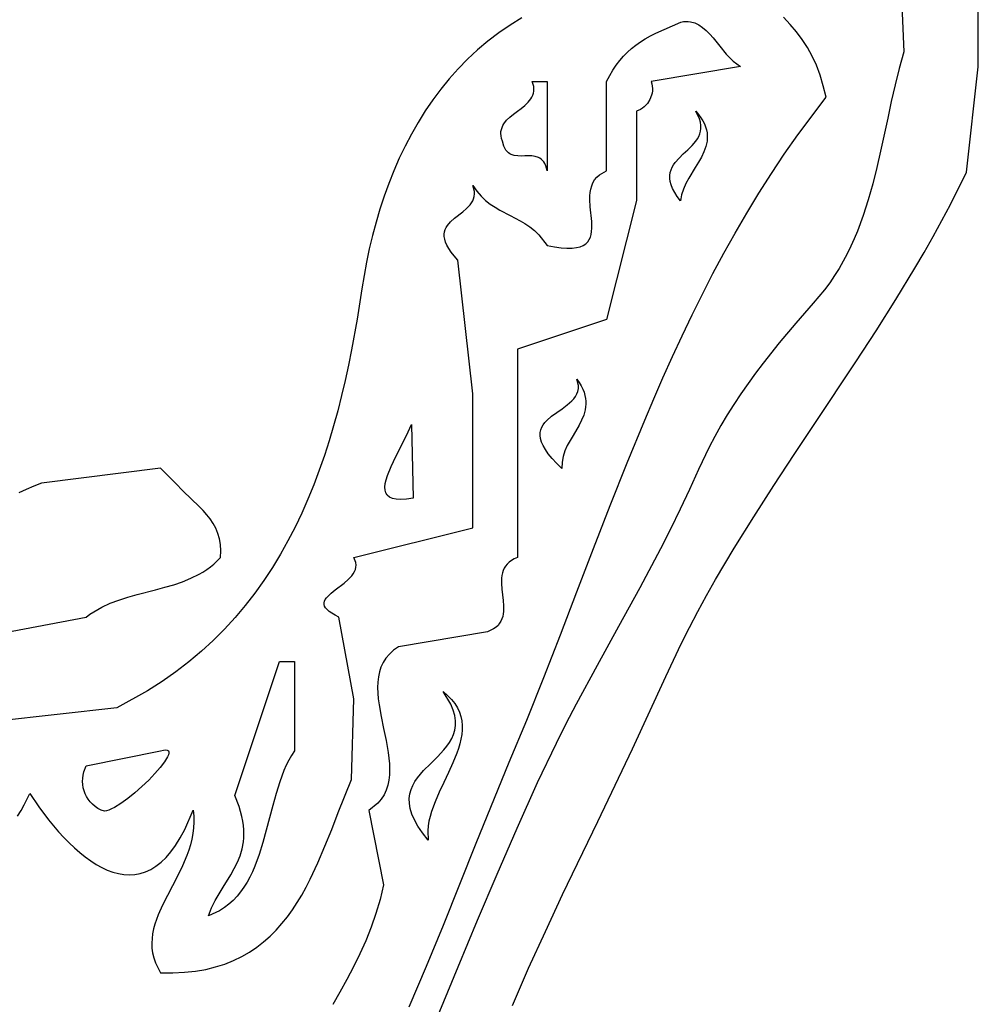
# Model space of a CAD drawing. Extents: x -38.8 to 24, y -17.1 to 3.4.
# Tile 15 of 29: x -33.631 to -32.986, y -2.349 to -1.687. Entities that reach past the tile are written whole.
import ezdxf

# ---------------------------------------------------------------- set-up
doc = ezdxf.new("R2010")
doc.units = 0

msp = doc.modelspace()

# ---------------------------------------------------------------- linework, layer by layer
at = {"color": 7, "linetype": 'CONTINUOUS'}
for p, q in [((-33.039844, -1.629509), (-33.036435, -1.708553)), ((-32.986435, -1.718553), (-32.986435, -1.663553)), ((-33.293351, -1.685795), (-33.301356, -1.690654)), ((-33.112877, -1.690167), (-33.117358, -1.685352)), ((-33.301356, -1.690654), (-33.309013, -1.695865)), ((-33.203338, -1.695955), (-33.186435, -1.688553)), ((-33.186435, -1.688553), (-33.184757, -1.688249)), ((-33.186435, -1.688553), (-33.186435, -1.688553)), ((-33.184757, -1.688249), (-33.183136, -1.688118)), ((-33.183136, -1.688118), (-33.181569, -1.688149)), ((-33.181569, -1.688149), (-33.180053, -1.688333)), ((-33.180053, -1.688333), (-33.177162, -1.689126)), ((-33.177162, -1.689126), (-33.174439, -1.690423)), ((-33.174439, -1.690423), (-33.171862, -1.692149)), ((-33.171862, -1.692149), (-33.169406, -1.694232)), ((-33.169406, -1.694232), (-33.167049, -1.696597)), ((-33.108721, -1.695118), (-33.112877, -1.690167)), ((-33.309013, -1.695865), (-33.316328, -1.701412)), ((-33.213719, -1.70187), (-33.210454, -1.699815)), ((-33.210454, -1.699815), (-33.206997, -1.697851)), ((-33.206997, -1.697851), (-33.203338, -1.695955)), ((-33.167049, -1.696597), (-33.164766, -1.699171)), ((-33.164766, -1.699171), (-33.16033, -1.70465)), ((-33.10489, -1.700271), (-33.108721, -1.695118)), ((-33.101388, -1.705689), (-33.10489, -1.700271)), ((-33.323307, -1.707278), (-33.329955, -1.71345)), ((-33.316328, -1.701412), (-33.323307, -1.707278)), ((-33.222484, -1.708833), (-33.219722, -1.706355)), ((-33.219722, -1.706355), (-33.216805, -1.704042)), ((-33.216805, -1.704042), (-33.213719, -1.70187)), ((-33.16033, -1.70465), (-33.155912, -1.71008)), ((-33.098215, -1.711439), (-33.101388, -1.705689)), ((-33.329955, -1.71345), (-33.336279, -1.71991)), ((-33.229951, -1.717507), (-33.227587, -1.714385)), ((-33.227587, -1.714385), (-33.225102, -1.711502)), ((-33.225102, -1.711502), (-33.222484, -1.708833)), ((-33.155912, -1.71008), (-33.15365, -1.712592)), ((-33.15365, -1.712592), (-33.151322, -1.714872)), ((-33.095373, -1.717586), (-33.098215, -1.711439)), ((-33.036435, -1.708553), (-33.039582, -1.719673)), ((-33.336279, -1.71991), (-33.342283, -1.726644)), ((-33.234363, -1.724566), (-33.232206, -1.720892)), ((-33.232206, -1.720892), (-33.229951, -1.717507)), ((-33.146372, -1.718435), (-33.206435, -1.728553)), ((-33.151322, -1.714872), (-33.146372, -1.718435)), ((-33.092863, -1.724194), (-33.095373, -1.717586)), ((-33.039582, -1.719673), (-33.042399, -1.730836)), ((-32.994382, -1.789526), (-32.986435, -1.718553)), ((-33.342283, -1.726644), (-33.347974, -1.733636)), ((-33.236435, -1.728553), (-33.234363, -1.724566)), ((-33.090689, -1.731328), (-33.092863, -1.724194)), ((-33.347974, -1.733636), (-33.353357, -1.74087)), ((-33.285477, -1.731967), (-33.286435, -1.728553)), ((-33.286435, -1.728553), (-33.276435, -1.728553)), ((-33.285338, -1.733534), (-33.285477, -1.731967)), ((-33.285403, -1.735016), (-33.285338, -1.733534)), ((-33.276435, -1.728553), (-33.276435, -1.788553)), ((-33.276435, -1.728553), (-33.276435, -1.728553)), ((-33.236435, -1.788553), (-33.236435, -1.728553)), ((-33.206435, -1.728553), (-33.205972, -1.730084)), ((-33.205972, -1.730084), (-33.205688, -1.731635)), ((-33.205688, -1.731635), (-33.205575, -1.733192)), ((-33.205575, -1.733192), (-33.205626, -1.734743)), ((-33.08885, -1.739054), (-33.090689, -1.731328)), ((-33.042399, -1.730836), (-33.044975, -1.742016)), ((-33.353357, -1.74087), (-33.358438, -1.748331)), ((-33.289216, -1.74249), (-33.287398, -1.740225)), ((-33.287398, -1.740225), (-33.286671, -1.739018)), ((-33.286671, -1.739018), (-33.286085, -1.737751)), ((-33.286085, -1.737751), (-33.285657, -1.73642)), ((-33.285657, -1.73642), (-33.285403, -1.735016)), ((-33.207327, -1.740656), (-33.208976, -1.743266)), ((-33.206191, -1.737783), (-33.207327, -1.740656)), ((-33.205834, -1.736278), (-33.206191, -1.737783)), ((-33.205626, -1.734743), (-33.205834, -1.736278)), ((-33.107887, -1.764394), (-33.08885, -1.739054)), ((-33.296435, -1.748553), (-33.29386, -1.746602)), ((-33.29386, -1.746602), (-33.291412, -1.744598)), ((-33.291412, -1.744598), (-33.289216, -1.74249)), ((-33.213587, -1.747311), (-33.216435, -1.748553)), ((-33.212288, -1.746477), (-33.213587, -1.747311)), ((-33.211082, -1.745517), (-33.212288, -1.746477)), ((-33.208976, -1.743266), (-33.211082, -1.745517)), ((-33.044975, -1.742016), (-33.047401, -1.75319)), ((-33.358438, -1.748331), (-33.363222, -1.756003)), ((-33.303654, -1.754616), (-33.301458, -1.752508)), ((-33.301458, -1.752508), (-33.29901, -1.750504)), ((-33.29901, -1.750504), (-33.296435, -1.748553)), ((-33.216435, -1.748553), (-33.216435, -1.808553)), ((-33.176435, -1.748553), (-33.17458, -1.750746)), ((-33.174018, -1.753562), (-33.176435, -1.748553)), ((-33.176435, -1.748553), (-33.176435, -1.748553)), ((-33.17458, -1.750746), (-33.173008, -1.752888)), ((-33.173359, -1.755839), (-33.174018, -1.753562)), ((-33.173008, -1.752888), (-33.171704, -1.754983)), ((-33.047401, -1.75319), (-33.052159, -1.775416)), ((-33.363222, -1.756003), (-33.367716, -1.763871)), ((-33.307467, -1.76209), (-33.307213, -1.760686)), ((-33.307213, -1.760686), (-33.306785, -1.759355)), ((-33.306785, -1.759355), (-33.306199, -1.758088)), ((-33.306199, -1.758088), (-33.305472, -1.756881)), ((-33.305472, -1.756881), (-33.303654, -1.754616)), ((-33.17303, -1.757981), (-33.173359, -1.755839)), ((-33.173251, -1.761902), (-33.173003, -1.759998)), ((-33.173003, -1.759998), (-33.17303, -1.757981)), ((-33.171704, -1.754983), (-33.170655, -1.757033)), ((-33.170655, -1.757033), (-33.169846, -1.759042)), ((-33.169846, -1.759042), (-33.169263, -1.761013)), ((-33.367716, -1.763871), (-33.371925, -1.771919)), ((-33.307532, -1.763572), (-33.307467, -1.76209)), ((-33.307393, -1.765139), (-33.307532, -1.763572)), ((-33.307032, -1.766797), (-33.307393, -1.765139)), ((-33.306435, -1.768553), (-33.307032, -1.766797)), ((-33.176449, -1.768611), (-33.175374, -1.767047)), ((-33.175374, -1.767047), (-33.174464, -1.765415)), ((-33.174464, -1.765415), (-33.173747, -1.763704)), ((-33.173747, -1.763704), (-33.173251, -1.761902)), ((-33.169263, -1.761013), (-33.168892, -1.762948)), ((-33.168727, -1.766726), (-33.168905, -1.768573)), ((-33.168892, -1.762948), (-33.168718, -1.764852)), ((-33.168718, -1.764852), (-33.168727, -1.766726)), ((-33.116902, -1.777306), (-33.107887, -1.764394)), ((-33.371925, -1.771919), (-33.375854, -1.780131)), ((-33.305472, -1.772004), (-33.306435, -1.768553)), ((-33.30485, -1.773391), (-33.305472, -1.772004)), ((-33.304144, -1.774575), (-33.30485, -1.773391)), ((-33.181862, -1.774414), (-33.178988, -1.77158)), ((-33.178988, -1.77158), (-33.176449, -1.768611)), ((-33.169711, -1.772203), (-33.171021, -1.775764)), ((-33.168905, -1.768573), (-33.169711, -1.772203)), ((-33.375854, -1.780131), (-33.379509, -1.788492)), ((-33.303359, -1.775569), (-33.304144, -1.774575)), ((-33.302503, -1.77639), (-33.303359, -1.775569)), ((-33.301582, -1.777055), (-33.302503, -1.77639)), ((-33.300602, -1.777578), (-33.301582, -1.777055)), ((-33.298493, -1.778262), (-33.300602, -1.777578)), ((-33.296227, -1.778568), (-33.298493, -1.778262)), ((-33.293857, -1.778624), (-33.296227, -1.778568)), ((-33.291435, -1.778553), (-33.293857, -1.778624)), ((-33.289013, -1.778482), (-33.291435, -1.778553)), ((-33.286643, -1.778538), (-33.289013, -1.778482)), ((-33.284377, -1.778844), (-33.286643, -1.778538)), ((-33.282268, -1.779528), (-33.284377, -1.778844)), ((-33.281288, -1.780051), (-33.282268, -1.779528)), ((-33.280367, -1.780716), (-33.281288, -1.780051)), ((-33.190305, -1.783006), (-33.187739, -1.780036)), ((-33.187739, -1.780036), (-33.184852, -1.777202)), ((-33.184852, -1.777202), (-33.181862, -1.774414)), ((-33.172722, -1.779282), (-33.174699, -1.78278)), ((-33.171021, -1.775764), (-33.172722, -1.779282)), ((-33.1256, -1.790369), (-33.116902, -1.777306)), ((-33.052159, -1.775416), (-33.054671, -1.786418)), ((-33.279511, -1.781537), (-33.280367, -1.780716)), ((-33.278726, -1.782531), (-33.279511, -1.781537)), ((-33.27802, -1.783715), (-33.278726, -1.782531)), ((-33.277398, -1.785102), (-33.27802, -1.783715)), ((-33.276868, -1.78671), (-33.277398, -1.785102)), ((-33.276435, -1.788553), (-33.276868, -1.78671)), ((-33.193073, -1.787915), (-33.192331, -1.786203)), ((-33.192331, -1.786203), (-33.191399, -1.78457)), ((-33.191399, -1.78457), (-33.190305, -1.783006)), ((-33.176839, -1.786282), (-33.181149, -1.7934)), ((-33.174699, -1.78278), (-33.176839, -1.786282)), ((-33.054671, -1.786418), (-33.057393, -1.797313)), ((-33.379509, -1.788492), (-33.382897, -1.796986)), ((-33.244477, -1.794599), (-33.243027, -1.792812)), ((-33.243027, -1.792812), (-33.241226, -1.791197)), ((-33.241226, -1.791197), (-33.236435, -1.788553)), ((-33.193887, -1.79364), (-33.193878, -1.791622)), ((-33.193596, -1.795783), (-33.193887, -1.79364)), ((-33.193878, -1.791622), (-33.193598, -1.789717)), ((-33.193598, -1.789717), (-33.193073, -1.787915)), ((-33.181149, -1.7934), (-33.183091, -1.797063)), ((-33.133998, -1.803576), (-33.1256, -1.790369)), ((-33.005173, -1.811239), (-32.994382, -1.789526)), ((-33.382897, -1.796986), (-33.386022, -1.805598)), ((-33.325323, -1.802362), (-33.326316, -1.79848)), ((-33.326316, -1.79848), (-33.323666, -1.802306)), ((-33.247047, -1.800799), (-33.246454, -1.79861)), ((-33.246454, -1.79861), (-33.245608, -1.796538)), ((-33.245608, -1.796538), (-33.244477, -1.794599)), ((-33.192979, -1.798062), (-33.193596, -1.795783)), ((-33.192008, -1.800488), (-33.192979, -1.798062)), ((-33.190656, -1.803073), (-33.192008, -1.800488)), ((-33.183091, -1.797063), (-33.18474, -1.800829)), ((-33.057393, -1.797313), (-33.060413, -1.808076)), ((-33.386022, -1.805598), (-33.388891, -1.814312)), ((-33.325864, -1.807291), (-33.325445, -1.805754)), ((-33.325445, -1.805754), (-33.325256, -1.804114)), ((-33.325256, -1.804114), (-33.325323, -1.802362)), ((-33.323666, -1.802306), (-33.320831, -1.805606)), ((-33.320831, -1.805606), (-33.317836, -1.808456)), ((-33.247642, -1.80787), (-33.247608, -1.805447)), ((-33.247608, -1.805447), (-33.247421, -1.803084)), ((-33.247421, -1.803084), (-33.247047, -1.800799)), ((-33.188896, -1.805828), (-33.190656, -1.803073)), ((-33.186699, -1.808764), (-33.188896, -1.805828)), ((-33.18598, -1.804721), (-33.186699, -1.808764)), ((-33.18474, -1.800829), (-33.18598, -1.804721)), ((-33.14211, -1.816919), (-33.133998, -1.803576)), ((-33.33058, -1.813817), (-33.328266, -1.811397)), ((-33.328266, -1.811397), (-33.327299, -1.810102)), ((-33.327299, -1.810102), (-33.32649, -1.808737)), ((-33.32649, -1.808737), (-33.325864, -1.807291)), ((-33.317836, -1.808456), (-33.31471, -1.81093)), ((-33.31471, -1.81093), (-33.311477, -1.813104)), ((-33.311477, -1.813104), (-33.308164, -1.815052)), ((-33.247381, -1.812821), (-33.247642, -1.80787)), ((-33.246473, -1.822621), (-33.247381, -1.812821)), ((-33.216435, -1.808553), (-33.236435, -1.888553)), ((-33.060413, -1.808076), (-33.063821, -1.818683)), ((-33.010876, -1.822002), (-33.005173, -1.811239)), ((-33.388891, -1.814312), (-33.391509, -1.823113)), ((-33.338822, -1.820473), (-33.333239, -1.81608)), ((-33.333239, -1.81608), (-33.33058, -1.813817)), ((-33.308164, -1.815052), (-33.301406, -1.818575)), ((-33.301406, -1.818575), (-33.294646, -1.8221)), ((-33.149952, -1.830389), (-33.14211, -1.816919)), ((-33.063821, -1.818683), (-33.067707, -1.829107)), ((-33.391509, -1.823113), (-33.393882, -1.831984)), ((-33.344971, -1.827986), (-33.344312, -1.826578)), ((-33.344312, -1.826578), (-33.343475, -1.825247)), ((-33.343475, -1.825247), (-33.341361, -1.822771)), ((-33.341361, -1.822771), (-33.338822, -1.820473)), ((-33.294646, -1.8221), (-33.291331, -1.824051)), ((-33.291331, -1.824051), (-33.288096, -1.826228)), ((-33.288096, -1.826228), (-33.284965, -1.828707)), ((-33.246355, -1.827174), (-33.246473, -1.822621)), ((-33.016765, -1.832708), (-33.010876, -1.822002)), ((-33.393882, -1.831984), (-33.396015, -1.840911)), ((-33.345656, -1.831071), (-33.345426, -1.82948)), ((-33.345634, -1.83277), (-33.345656, -1.831071)), ((-33.345337, -1.834587), (-33.345634, -1.83277)), ((-33.345426, -1.82948), (-33.344971, -1.827986)), ((-33.284965, -1.828707), (-33.281965, -1.831562)), ((-33.281965, -1.831562), (-33.276467, -1.838703)), ((-33.248111, -1.834843), (-33.247341, -1.833152)), ((-33.247341, -1.833152), (-33.246813, -1.831298)), ((-33.246813, -1.831298), (-33.246495, -1.829299)), ((-33.246495, -1.829299), (-33.246355, -1.827174)), ((-33.157537, -1.843981), (-33.149952, -1.830389)), ((-33.067707, -1.829107), (-33.069858, -1.834243)), ((-33.022824, -1.843363), (-33.016765, -1.832708)), ((-33.344741, -1.836532), (-33.345337, -1.834587)), ((-33.343823, -1.838616), (-33.344741, -1.836532)), ((-33.342557, -1.84085), (-33.343823, -1.838616)), ((-33.276467, -1.838703), (-33.271446, -1.839663)), ((-33.271446, -1.839663), (-33.266999, -1.840275)), ((-33.259695, -1.840526), (-33.25677, -1.840203)), ((-33.25677, -1.840203), (-33.254288, -1.839606)), ((-33.254288, -1.839606), (-33.252214, -1.838752)), ((-33.252214, -1.838752), (-33.250515, -1.837662)), ((-33.250515, -1.837662), (-33.249158, -1.836352)), ((-33.249158, -1.836352), (-33.248111, -1.834843)), ((-33.072162, -1.839325), (-33.07463, -1.844348)), ((-33.069858, -1.834243), (-33.072162, -1.839325)), ((-33.396015, -1.840911), (-33.397914, -1.849878)), ((-33.340919, -1.843244), (-33.342557, -1.84085)), ((-33.338887, -1.845808), (-33.340919, -1.843244)), ((-33.336435, -1.848553), (-33.338887, -1.845808)), ((-33.266999, -1.840275), (-33.263093, -1.840556)), ((-33.263093, -1.840556), (-33.259695, -1.840526)), ((-33.164882, -1.857685), (-33.157537, -1.843981)), ((-33.07463, -1.844348), (-33.077274, -1.849311)), ((-33.029038, -1.853971), (-33.022824, -1.843363)), ((-33.397914, -1.849878), (-33.401034, -1.867869)), ((-33.326435, -1.938553), (-33.336435, -1.848553)), ((-33.077274, -1.849311), (-33.080105, -1.854209)), ((-33.172001, -1.871494), (-33.164882, -1.857685)), ((-33.083135, -1.85904), (-33.086373, -1.8638)), ((-33.080105, -1.854209), (-33.083135, -1.85904)), ((-33.041874, -1.875066), (-33.029038, -1.853971)), ((-33.086373, -1.8638), (-33.089833, -1.868487)), ((-33.401034, -1.867869), (-33.404287, -1.888396)), ((-33.17891, -1.8854), (-33.172001, -1.871494)), ((-33.089833, -1.868487), (-33.097458, -1.877628)), ((-33.097458, -1.877628), (-33.109175, -1.890871)), ((-33.055154, -1.896028), (-33.041874, -1.875066)), ((-33.185623, -1.899396), (-33.17891, -1.8854)), ((-33.404287, -1.888396), (-33.408018, -1.908967)), ((-33.236435, -1.888553), (-33.296435, -1.908553)), ((-33.109175, -1.890871), (-33.120437, -1.904256)), ((-33.192155, -1.913474), (-33.185623, -1.899396)), ((-33.068758, -1.916895), (-33.055154, -1.896028)), ((-33.120437, -1.904256), (-33.131175, -1.917815)), ((-33.408018, -1.908967), (-33.410093, -1.91924)), ((-33.296435, -1.908553), (-33.296435, -1.978553)), ((-33.410093, -1.91924), (-33.412325, -1.929489)), ((-33.198521, -1.927625), (-33.192155, -1.913474)), ((-33.131175, -1.917815), (-33.136325, -1.924671)), ((-33.096466, -1.958493), (-33.068758, -1.916895)), ((-33.136325, -1.924671), (-33.141318, -1.931582)), ((-33.412325, -1.929489), (-33.414727, -1.939702)), ((-33.256435, -1.928553), (-33.254841, -1.930882)), ((-33.255414, -1.932986), (-33.256435, -1.928553)), ((-33.256435, -1.928553), (-33.256435, -1.928553)), ((-33.254841, -1.930882), (-33.253515, -1.93314)), ((-33.204737, -1.941844), (-33.198521, -1.927625)), ((-33.141318, -1.931582), (-33.146145, -1.938553)), ((-33.326435, -2.028553), (-33.326435, -1.938553)), ((-33.257342, -1.940205), (-33.256443, -1.938573)), ((-33.256443, -1.938573), (-33.255801, -1.936834)), ((-33.255801, -1.936834), (-33.255447, -1.934976)), ((-33.255447, -1.934976), (-33.255414, -1.932986)), ((-33.253515, -1.93314), (-33.252443, -1.935332)), ((-33.252443, -1.935332), (-33.25161, -1.93746)), ((-33.25161, -1.93746), (-33.251002, -1.93953)), ((-33.251002, -1.93953), (-33.250604, -1.941546)), ((-33.146145, -1.938553), (-33.150797, -1.945589)), ((-33.414727, -1.939702), (-33.417309, -1.949868)), ((-33.266341, -1.948506), (-33.262866, -1.945935)), ((-33.262866, -1.945935), (-33.259782, -1.943203)), ((-33.259782, -1.943203), (-33.258465, -1.941744)), ((-33.258465, -1.941744), (-33.257342, -1.940205)), ((-33.250604, -1.941546), (-33.250402, -1.943512)), ((-33.250381, -1.945432), (-33.250527, -1.94731)), ((-33.250402, -1.943512), (-33.250381, -1.945432)), ((-33.210817, -1.95612), (-33.204737, -1.941844)), ((-33.150797, -1.945589), (-33.155265, -1.952693)), ((-33.417309, -1.949868), (-33.420085, -1.959976)), ((-33.273442, -1.953588), (-33.269951, -1.951022)), ((-33.269951, -1.951022), (-33.266341, -1.948506)), ((-33.251821, -1.952736), (-33.253251, -1.956221)), ((-33.250826, -1.94915), (-33.251821, -1.952736)), ((-33.250527, -1.94731), (-33.250826, -1.94915)), ((-33.155265, -1.952693), (-33.159541, -1.959869)), ((-33.370979, -1.966452), (-33.367669, -1.959189)), ((-33.367669, -1.959189), (-33.366435, -2.008553)), ((-33.279976, -1.960921), (-33.279047, -1.959297)), ((-33.279047, -1.959297), (-33.277897, -1.957765)), ((-33.277897, -1.957765), (-33.276559, -1.956311)), ((-33.276559, -1.956311), (-33.273442, -1.953588)), ((-33.253251, -1.956221), (-33.254999, -1.959641)), ((-33.22263, -1.984819), (-33.210817, -1.95612)), ((-33.110332, -1.979299), (-33.096466, -1.958493)), ((-33.420085, -1.959976), (-33.423068, -1.970013)), ((-33.281119, -1.966478), (-33.281044, -1.964498)), ((-33.281044, -1.964498), (-33.280652, -1.962651)), ((-33.280652, -1.962651), (-33.279976, -1.960921)), ((-33.254999, -1.959641), (-33.258987, -1.966416)), ((-33.159541, -1.959869), (-33.163616, -1.967121)), ((-33.423068, -1.970013), (-33.426269, -1.979968)), ((-33.378104, -1.980713), (-33.370979, -1.966452)), ((-33.280847, -1.968603), (-33.281119, -1.966478)), ((-33.280194, -1.970885), (-33.280847, -1.968603)), ((-33.27913, -1.973339), (-33.280194, -1.970885)), ((-33.260995, -1.969838), (-33.262856, -1.973329)), ((-33.258987, -1.966416), (-33.260995, -1.969838)), ((-33.163616, -1.967121), (-33.167481, -1.974454)), ((-33.296435, -1.978553), (-33.296435, -2.048553)), ((-33.277622, -1.975978), (-33.27913, -1.973339)), ((-33.275639, -1.978814), (-33.277622, -1.975978)), ((-33.273149, -1.981862), (-33.275639, -1.978814)), ((-33.264455, -1.976921), (-33.265676, -1.980648)), ((-33.262856, -1.973329), (-33.264455, -1.976921)), ((-33.167481, -1.974454), (-33.174547, -1.989379)), ((-33.426269, -1.979968), (-33.429701, -1.989829)), ((-33.381279, -1.987362), (-33.378104, -1.980713)), ((-33.270119, -1.985134), (-33.273149, -1.981862)), ((-33.266519, -1.988643), (-33.270119, -1.985134)), ((-33.266403, -1.984544), (-33.266519, -1.988643)), ((-33.265676, -1.980648), (-33.266403, -1.984544)), ((-33.234082, -2.01366), (-33.22263, -1.984819)), ((-33.124048, -2.000158), (-33.110332, -1.979299)), ((-33.536435, -1.988553), (-33.616435, -1.998553)), ((-33.526435, -1.998553), (-33.536435, -1.988553)), ((-33.536435, -1.988553), (-33.536435, -1.988553)), ((-33.429701, -1.989829), (-33.433376, -1.999586)), ((-33.38377, -1.993455), (-33.381279, -1.987362)), ((-33.174547, -1.989379), (-33.180587, -2.002803)), ((-33.616435, -1.998553), (-33.621651, -2.000619)), ((-33.521284, -2.003945), (-33.526435, -1.998553)), ((-33.385524, -2.001171), (-33.385257, -1.998818)), ((-33.385257, -1.998818), (-33.384659, -1.996239)), ((-33.384659, -1.996239), (-33.38377, -1.993455)), ((-33.626744, -2.002816), (-33.631716, -2.005148)), ((-33.621651, -2.000619), (-33.626744, -2.002816)), ((-33.515823, -2.00912), (-33.521284, -2.003945)), ((-33.433376, -1.999586), (-33.437307, -2.009225)), ((-33.385419, -2.003276), (-33.385524, -2.001171)), ((-33.384904, -2.00511), (-33.385419, -2.003276)), ((-33.383938, -2.006653), (-33.384904, -2.00511)), ((-33.180587, -2.002803), (-33.186899, -2.01614)), ((-33.137494, -2.021107), (-33.124048, -2.000158)), ((-33.510404, -2.01431), (-33.515823, -2.00912)), ((-33.437307, -2.009225), (-33.441507, -2.018737)), ((-33.382482, -2.007882), (-33.383938, -2.006653)), ((-33.380494, -2.008775), (-33.382482, -2.007882)), ((-33.377935, -2.009311), (-33.380494, -2.008775)), ((-33.374766, -2.009467), (-33.377935, -2.009311)), ((-33.370946, -2.009222), (-33.374766, -2.009467)), ((-33.366435, -2.008553), (-33.370946, -2.009222)), ((-33.50782, -2.016983), (-33.510404, -2.01431)), ((-33.505378, -2.019746), (-33.50782, -2.016983)), ((-33.441507, -2.018737), (-33.445987, -2.028108)), ((-33.245291, -2.04258), (-33.234082, -2.01366)), ((-33.186899, -2.01614), (-33.193446, -2.029398)), ((-33.503121, -2.022628), (-33.505378, -2.019746)), ((-33.501094, -2.025659), (-33.503121, -2.022628)), ((-33.150551, -2.042185), (-33.137494, -2.021107)), ((-33.49934, -2.028867), (-33.501094, -2.025659)), ((-33.497904, -2.032281), (-33.49934, -2.028867)), ((-33.445987, -2.028108), (-33.45076, -2.037328)), ((-33.406463, -2.048569), (-33.326435, -2.028553)), ((-33.193446, -2.029398), (-33.200191, -2.042592)), ((-33.49683, -2.035931), (-33.497904, -2.032281)), ((-33.49616, -2.039844), (-33.49683, -2.035931)), ((-33.45076, -2.037328), (-33.455838, -2.046385)), ((-33.496211, -2.048578), (-33.495939, -2.04405)), ((-33.495939, -2.04405), (-33.49616, -2.039844)), ((-33.256378, -2.07152), (-33.245291, -2.04258)), ((-33.200191, -2.042592), (-33.214129, -2.068829)), ((-33.156897, -2.052783), (-33.150551, -2.042185)), ((-33.500582, -2.052933), (-33.496211, -2.048578)), ((-33.455838, -2.046385), (-33.461234, -2.055267)), ((-33.405124, -2.051966), (-33.406463, -2.048569)), ((-33.404938, -2.053569), (-33.405124, -2.051966)), ((-33.302066, -2.051685), (-33.303399, -2.052954)), ((-33.300475, -2.050522), (-33.302066, -2.051685)), ((-33.298604, -2.049476), (-33.300475, -2.050522)), ((-33.296435, -2.048553), (-33.298604, -2.049476)), ((-33.510512, -2.059808), (-33.507897, -2.058292)), ((-33.507897, -2.058292), (-33.505366, -2.056648)), ((-33.505366, -2.056648), (-33.502925, -2.054865)), ((-33.502925, -2.054865), (-33.500582, -2.052933)), ((-33.461234, -2.055267), (-33.46696, -2.063963)), ((-33.406799, -2.059425), (-33.405996, -2.058037)), ((-33.405996, -2.058037), (-33.405401, -2.056601)), ((-33.405401, -2.056601), (-33.405039, -2.055113)), ((-33.405039, -2.055113), (-33.404938, -2.053569)), ((-33.306041, -2.057324), (-33.306537, -2.05894)), ((-33.305366, -2.055782), (-33.306041, -2.057324)), ((-33.304492, -2.054323), (-33.305366, -2.055782)), ((-33.303399, -2.052954), (-33.304492, -2.054323)), ((-33.163102, -2.063427), (-33.156897, -2.052783)), ((-33.527593, -2.066793), (-33.521678, -2.064796)), ((-33.521678, -2.064796), (-33.515967, -2.062496)), ((-33.515967, -2.062496), (-33.510512, -2.059808)), ((-33.46696, -2.063963), (-33.473029, -2.072461)), ((-33.412993, -2.065756), (-33.410186, -2.063331)), ((-33.410186, -2.063331), (-33.407783, -2.060767)), ((-33.407783, -2.060767), (-33.406799, -2.059425)), ((-33.307069, -2.062362), (-33.307123, -2.065982)), ((-33.306873, -2.060622), (-33.307069, -2.062362)), ((-33.306537, -2.05894), (-33.306873, -2.060622)), ((-33.169149, -2.074122), (-33.163102, -2.063427)), ((-33.552247, -2.073426), (-33.539827, -2.070213)), ((-33.539827, -2.070213), (-33.53366, -2.068571)), ((-33.53366, -2.068571), (-33.527593, -2.066793)), ((-33.421706, -2.072481), (-33.418966, -2.070303)), ((-33.418966, -2.070303), (-33.412993, -2.065756)), ((-33.307123, -2.065982), (-33.306859, -2.069735)), ((-33.306859, -2.069735), (-33.306435, -2.073553)), ((-33.267463, -2.100415), (-33.256378, -2.07152)), ((-33.214129, -2.068829), (-33.228418, -2.094943)), ((-33.57031, -2.079331), (-33.564434, -2.077106)), ((-33.564434, -2.077106), (-33.558396, -2.075166)), ((-33.558396, -2.075166), (-33.552247, -2.073426)), ((-33.473029, -2.072461), (-33.479452, -2.080749)), ((-33.42639, -2.078968), (-33.426133, -2.077872)), ((-33.426133, -2.077872), (-33.425631, -2.076786)), ((-33.425631, -2.076786), (-33.424911, -2.075707)), ((-33.424911, -2.075707), (-33.423999, -2.074633)), ((-33.423999, -2.074633), (-33.421706, -2.072481)), ((-33.306435, -2.073553), (-33.306011, -2.077371)), ((-33.306011, -2.077371), (-33.305747, -2.081124)), ((-33.175026, -2.084871), (-33.169149, -2.074122)), ((-33.583942, -2.086689), (-33.581363, -2.08497)), ((-33.581363, -2.08497), (-33.57597, -2.081924)), ((-33.57597, -2.081924), (-33.57031, -2.079331)), ((-33.479452, -2.080749), (-33.486243, -2.088816)), ((-33.426375, -2.080079), (-33.42639, -2.078968)), ((-33.426063, -2.081208), (-33.426375, -2.080079)), ((-33.425425, -2.082359), (-33.426063, -2.081208)), ((-33.424436, -2.083534), (-33.425425, -2.082359)), ((-33.423069, -2.084737), (-33.424436, -2.083534)), ((-33.421298, -2.085973), (-33.423069, -2.084737)), ((-33.305801, -2.084744), (-33.305997, -2.086484)), ((-33.305747, -2.081124), (-33.305801, -2.084744)), ((-33.180716, -2.095681), (-33.175026, -2.084871)), ((-33.636122, -2.09811), (-33.586435, -2.088553)), ((-33.586435, -2.088553), (-33.583942, -2.086689)), ((-33.486243, -2.088816), (-33.493414, -2.096651)), ((-33.419095, -2.087243), (-33.421298, -2.085973)), ((-33.416435, -2.088553), (-33.419095, -2.087243)), ((-33.406435, -2.143553), (-33.416435, -2.088553)), ((-33.307504, -2.091324), (-33.308378, -2.092783)), ((-33.306829, -2.089782), (-33.307504, -2.091324)), ((-33.306333, -2.088166), (-33.306829, -2.089782)), ((-33.305997, -2.086484), (-33.306333, -2.088166)), ((-33.493414, -2.096651), (-33.500977, -2.104241)), ((-33.312395, -2.096584), (-33.316435, -2.098553)), ((-33.310804, -2.095421), (-33.312395, -2.096584)), ((-33.309471, -2.094152), (-33.310804, -2.095421)), ((-33.308378, -2.092783), (-33.309471, -2.094152)), ((-33.228418, -2.094943), (-33.242764, -2.121028)), ((-33.186205, -2.106555), (-33.180716, -2.095681)), ((-33.500977, -2.104241), (-33.508944, -2.111576)), ((-33.316435, -2.098553), (-33.376435, -2.108553)), ((-33.278666, -2.129206), (-33.267463, -2.100415)), ((-33.508944, -2.111576), (-33.517328, -2.118643)), ((-33.379756, -2.110874), (-33.382555, -2.113411)), ((-33.376435, -2.108553), (-33.379756, -2.110874)), ((-33.191478, -2.117498), (-33.186205, -2.106555)), ((-33.384868, -2.116149), (-33.386728, -2.119075)), ((-33.382555, -2.113411), (-33.384868, -2.116149)), ((-33.196521, -2.128515), (-33.191478, -2.117498)), ((-33.517328, -2.118643), (-33.526142, -2.12543)), ((-33.486421, -2.208547), (-33.456435, -2.118553)), ((-33.456435, -2.118553), (-33.446435, -2.118553)), ((-33.446435, -2.118553), (-33.446435, -2.178553)), ((-33.446435, -2.118553), (-33.446435, -2.118553)), ((-33.38817, -2.122174), (-33.38923, -2.125431)), ((-33.386728, -2.119075), (-33.38817, -2.122174)), ((-33.242764, -2.121028), (-33.256873, -2.147176)), ((-33.526142, -2.12543), (-33.535397, -2.131927)), ((-33.389942, -2.128833), (-33.390341, -2.132364)), ((-33.38923, -2.125431), (-33.389942, -2.128833)), ((-33.290108, -2.15783), (-33.278666, -2.129206)), ((-33.218961, -2.177195), (-33.196521, -2.128515)), ((-33.545107, -2.138122), (-33.565938, -2.149559)), ((-33.535397, -2.131927), (-33.545107, -2.138122)), ((-33.390341, -2.132364), (-33.390462, -2.13601)), ((-33.390462, -2.13601), (-33.390339, -2.139758)), ((-33.408053, -2.197853), (-33.406435, -2.143553)), ((-33.390339, -2.139758), (-33.390007, -2.143592)), ((-33.390007, -2.143592), (-33.389501, -2.147497)), ((-33.346435, -2.138553), (-33.343333, -2.141234)), ((-33.341194, -2.147226), (-33.346435, -2.138553)), ((-33.346435, -2.138553), (-33.346435, -2.138553)), ((-33.343333, -2.141234), (-33.34071, -2.143971)), ((-33.34071, -2.143971), (-33.33854, -2.146761)), ((-33.565938, -2.149559), (-33.646435, -2.158553)), ((-33.389501, -2.147497), (-33.388107, -2.155468)), ((-33.339559, -2.151157), (-33.341194, -2.147226)), ((-33.338517, -2.154842), (-33.339559, -2.151157)), ((-33.33854, -2.146761), (-33.336797, -2.149602)), ((-33.336797, -2.149602), (-33.335456, -2.15249)), ((-33.256873, -2.147176), (-33.263746, -2.160303)), ((-33.388107, -2.155468), (-33.386435, -2.163553)), ((-33.338021, -2.158303), (-33.338517, -2.154842)), ((-33.335456, -2.15249), (-33.334491, -2.155424)), ((-33.334491, -2.155424), (-33.333875, -2.158399)), ((-33.301908, -2.186225), (-33.290108, -2.15783)), ((-33.386435, -2.163553), (-33.384763, -2.171638)), ((-33.338474, -2.164628), (-33.338023, -2.161558)), ((-33.338023, -2.161558), (-33.338021, -2.158303)), ((-33.333875, -2.158399), (-33.333584, -2.161414)), ((-33.33359, -2.164466), (-33.333868, -2.167553)), ((-33.333584, -2.161414), (-33.33359, -2.164466)), ((-33.263746, -2.160303), (-33.27045, -2.173481)), ((-33.342052, -2.172919), (-33.340537, -2.170288)), ((-33.340537, -2.170288), (-33.339328, -2.167531)), ((-33.339328, -2.167531), (-33.338474, -2.164628)), ((-33.334393, -2.17067), (-33.335137, -2.173816)), ((-33.333868, -2.167553), (-33.334393, -2.17067)), ((-33.384763, -2.171638), (-33.383369, -2.179609)), ((-33.345813, -2.177879), (-33.343827, -2.175442)), ((-33.343827, -2.175442), (-33.342052, -2.172919)), ((-33.336076, -2.176988), (-33.337184, -2.180183)), ((-33.335137, -2.173816), (-33.336076, -2.176988)), ((-33.27045, -2.173481), (-33.2832, -2.200035)), ((-33.24241, -2.22605), (-33.218961, -2.177195)), ((-33.586435, -2.188553), (-33.536435, -2.178553)), ((-33.536435, -2.178553), (-33.534497, -2.178037)), ((-33.536435, -2.178553), (-33.536435, -2.178553)), ((-33.534497, -2.178037), (-33.532988, -2.177856)), ((-33.531697, -2.18257), (-33.533688, -2.18582)), ((-33.532988, -2.177856), (-33.531886, -2.177988)), ((-33.531886, -2.177988), (-33.531168, -2.178411)), ((-33.5311, -2.181205), (-33.531697, -2.18257)), ((-33.531168, -2.178411), (-33.530813, -2.179103)), ((-33.530798, -2.180042), (-33.5311, -2.181205)), ((-33.530813, -2.179103), (-33.530798, -2.180042)), ((-33.448416, -2.181614), (-33.450243, -2.184849)), ((-33.446435, -2.178553), (-33.448416, -2.181614)), ((-33.383369, -2.179609), (-33.382863, -2.183514)), ((-33.382863, -2.183514), (-33.382531, -2.187348)), ((-33.354916, -2.187143), (-33.350228, -2.182567)), ((-33.350228, -2.182567), (-33.345813, -2.177879)), ((-33.337184, -2.180183), (-33.339801, -2.186632)), ((-33.587986, -2.192696), (-33.586435, -2.188553)), ((-33.536591, -2.189613), (-33.540226, -2.193774)), ((-33.533688, -2.18582), (-33.536591, -2.189613)), ((-33.451929, -2.188244), (-33.45349, -2.191785)), ((-33.450243, -2.184849), (-33.451929, -2.188244)), ((-33.382531, -2.187348), (-33.382408, -2.191096)), ((-33.359495, -2.191762), (-33.354916, -2.187143)), ((-33.339801, -2.186632), (-33.342782, -2.193141)), ((-33.324176, -2.240582), (-33.301908, -2.186225)), ((-33.588817, -2.199085), (-33.58874, -2.196951)), ((-33.58874, -2.196951), (-33.588463, -2.194817)), ((-33.588463, -2.194817), (-33.587986, -2.192696)), ((-33.540226, -2.193774), (-33.544416, -2.198124)), ((-33.45349, -2.191785), (-33.456291, -2.199241)), ((-33.382529, -2.194742), (-33.382928, -2.198273)), ((-33.382408, -2.191096), (-33.382529, -2.194742)), ((-33.365324, -2.199117), (-33.363583, -2.196582)), ((-33.363583, -2.196582), (-33.361624, -2.194137)), ((-33.361624, -2.194137), (-33.359495, -2.191762)), ((-33.342782, -2.193141), (-33.345918, -2.199687)), ((-33.588695, -2.201204), (-33.588817, -2.199085)), ((-33.588372, -2.203294), (-33.588695, -2.201204)), ((-33.587849, -2.205342), (-33.588372, -2.203294)), ((-33.548982, -2.202486), (-33.553743, -2.206685)), ((-33.544416, -2.198124), (-33.548982, -2.202486)), ((-33.456291, -2.199241), (-33.458761, -2.2071)), ((-33.416955, -2.219943), (-33.408053, -2.197853)), ((-33.38364, -2.201675), (-33.3847, -2.204932)), ((-33.382928, -2.198273), (-33.38364, -2.201675)), ((-33.367959, -2.204534), (-33.366798, -2.201761)), ((-33.366798, -2.201761), (-33.365324, -2.199117)), ((-33.345918, -2.199687), (-33.349004, -2.20625)), ((-33.2832, -2.200035), (-33.296919, -2.230616)), ((-33.628086, -2.214789), (-33.624442, -2.207244)), ((-33.624442, -2.207244), (-33.618279, -2.216212)), ((-33.587125, -2.207333), (-33.587849, -2.205342)), ((-33.5862, -2.209254), (-33.587125, -2.207333)), ((-33.585073, -2.211089), (-33.5862, -2.209254)), ((-33.558522, -2.210541), (-33.563138, -2.213879)), ((-33.553743, -2.206685), (-33.558522, -2.210541)), ((-33.483647, -2.2159), (-33.486421, -2.208547)), ((-33.458761, -2.2071), (-33.461014, -2.21524)), ((-33.386142, -2.208031), (-33.388002, -2.210957)), ((-33.3847, -2.204932), (-33.386142, -2.208031)), ((-33.36915, -2.210546), (-33.368759, -2.207456)), ((-33.369083, -2.213824), (-33.36915, -2.210546)), ((-33.368759, -2.207456), (-33.367959, -2.204534)), ((-33.349004, -2.20625), (-33.351831, -2.212807)), ((-33.630223, -2.218612), (-33.628086, -2.214789)), ((-33.618279, -2.216212), (-33.611772, -2.224821)), ((-33.583745, -2.212826), (-33.585073, -2.211089)), ((-33.582215, -2.21445), (-33.583745, -2.212826)), ((-33.580482, -2.215946), (-33.582215, -2.21445)), ((-33.578547, -2.217301), (-33.580482, -2.215946)), ((-33.576409, -2.218502), (-33.578547, -2.217301)), ((-33.569369, -2.217526), (-33.571171, -2.21829)), ((-33.567415, -2.216521), (-33.569369, -2.217526)), ((-33.563138, -2.213879), (-33.567415, -2.216521)), ((-33.482601, -2.219332), (-33.483647, -2.2159)), ((-33.461014, -2.21524), (-33.463165, -2.223545)), ((-33.390315, -2.213695), (-33.396435, -2.218553)), ((-33.388002, -2.210957), (-33.390315, -2.213695)), ((-33.368513, -2.217309), (-33.369083, -2.213824)), ((-33.367389, -2.221022), (-33.368513, -2.217309)), ((-33.351831, -2.212807), (-33.354194, -2.219336)), ((-33.632553, -2.222438), (-33.630223, -2.218612)), ((-33.574229, -2.219009), (-33.576409, -2.218502)), ((-33.572799, -2.218792), (-33.574229, -2.219009)), ((-33.571171, -2.21829), (-33.572799, -2.218792)), ((-33.520152, -2.23147), (-33.514424, -2.2183)), ((-33.514424, -2.2183), (-33.514064, -2.222386)), ((-33.514064, -2.222386), (-33.514006, -2.226388)), ((-33.481767, -2.222612), (-33.482601, -2.219332)), ((-33.481137, -2.225751), (-33.481767, -2.222612)), ((-33.463165, -2.223545), (-33.465328, -2.231893)), ((-33.42134, -2.231299), (-33.416955, -2.219943)), ((-33.396435, -2.218553), (-33.386435, -2.268553)), ((-33.365666, -2.224982), (-33.367389, -2.221022)), ((-33.355136, -2.222583), (-33.355884, -2.225816)), ((-33.354194, -2.219336), (-33.355136, -2.222583)), ((-33.611772, -2.224821), (-33.604976, -2.232912)), ((-33.514228, -2.230309), (-33.514707, -2.234154)), ((-33.514006, -2.226388), (-33.514228, -2.230309)), ((-33.4807, -2.228756), (-33.481137, -2.225751)), ((-33.480446, -2.231636), (-33.4807, -2.228756)), ((-33.363295, -2.229208), (-33.365666, -2.224982)), ((-33.360229, -2.233721), (-33.363295, -2.229208)), ((-33.356412, -2.22903), (-33.356695, -2.232224)), ((-33.355884, -2.225816), (-33.356412, -2.22903)), ((-33.296919, -2.230616), (-33.310305, -2.261537)), ((-33.266007, -2.27518), (-33.24241, -2.22605)), ((-33.604976, -2.232912), (-33.601485, -2.236713)), ((-33.601485, -2.236713), (-33.597942, -2.240324)), ((-33.526281, -2.242047), (-33.52317, -2.237072)), ((-33.52317, -2.237072), (-33.520152, -2.23147)), ((-33.514707, -2.234154), (-33.515418, -2.237928)), ((-33.480683, -2.239621), (-33.480448, -2.23706)), ((-33.480448, -2.23706), (-33.480366, -2.234402)), ((-33.480366, -2.234402), (-33.480446, -2.231636)), ((-33.465328, -2.231893), (-33.467618, -2.240167)), ((-33.425851, -2.24267), (-33.42134, -2.231299)), ((-33.356419, -2.238539), (-33.360229, -2.233721)), ((-33.356695, -2.232224), (-33.356419, -2.238539)), ((-33.597942, -2.240324), (-33.594353, -2.243726)), ((-33.594353, -2.243726), (-33.590725, -2.246898)), ((-33.529479, -2.246413), (-33.526281, -2.242047)), ((-33.516337, -2.241633), (-33.517443, -2.245275)), ((-33.515418, -2.237928), (-33.516337, -2.241633)), ((-33.481572, -2.244487), (-33.480683, -2.239621)), ((-33.467618, -2.240167), (-33.470149, -2.248247)), ((-33.430615, -2.253911), (-33.425851, -2.24267)), ((-33.346199, -2.295686), (-33.324176, -2.240582)), ((-33.590725, -2.246898), (-33.587064, -2.249822)), ((-33.587064, -2.249822), (-33.583378, -2.252476)), ((-33.53611, -2.2534), (-33.532758, -2.250191)), ((-33.532758, -2.250191), (-33.529479, -2.246413)), ((-33.51871, -2.248858), (-33.521635, -2.25586)), ((-33.517443, -2.245275), (-33.51871, -2.248858)), ((-33.484745, -2.25344), (-33.482953, -2.249069)), ((-33.482953, -2.249069), (-33.481572, -2.244487)), ((-33.470149, -2.248247), (-33.473036, -2.256014)), ((-33.583378, -2.252476), (-33.579672, -2.25484)), ((-33.579672, -2.25484), (-33.575953, -2.256896)), ((-33.575953, -2.256896), (-33.572228, -2.258622)), ((-33.54301, -2.258194), (-33.53953, -2.256062)), ((-33.53953, -2.256062), (-33.53611, -2.2534)), ((-33.521635, -2.25586), (-33.524924, -2.262673)), ((-33.486868, -2.257671), (-33.484745, -2.25344)), ((-33.473036, -2.256014), (-33.474649, -2.259743)), ((-33.435762, -2.264878), (-33.430615, -2.253911)), ((-33.572228, -2.258622), (-33.568504, -2.26)), ((-33.568504, -2.26), (-33.564787, -2.261008)), ((-33.564787, -2.261008), (-33.561084, -2.261628)), ((-33.561084, -2.261628), (-33.557401, -2.261839)), ((-33.557401, -2.261839), (-33.553746, -2.26162)), ((-33.553746, -2.26162), (-33.550125, -2.260954)), ((-33.550125, -2.260954), (-33.546544, -2.259818)), ((-33.546544, -2.259818), (-33.54301, -2.258194)), ((-33.524924, -2.262673), (-33.531843, -2.275865)), ((-33.494419, -2.270239), (-33.489242, -2.261834)), ((-33.489242, -2.261834), (-33.486868, -2.257671)), ((-33.476394, -2.263349), (-33.478285, -2.266817)), ((-33.474649, -2.259743), (-33.476394, -2.263349)), ((-33.310305, -2.261537), (-33.323447, -2.292678)), ((-33.497063, -2.274625), (-33.494419, -2.270239)), ((-33.480336, -2.270133), (-33.482563, -2.273281)), ((-33.478285, -2.266817), (-33.480336, -2.270133)), ((-33.441419, -2.275427), (-33.438519, -2.270214)), ((-33.438519, -2.270214), (-33.435762, -2.264878)), ((-33.386435, -2.268553), (-33.388782, -2.278371)), ((-33.531843, -2.275865), (-33.535096, -2.282309)), ((-33.499635, -2.279228), (-33.497063, -2.274625)), ((-33.484978, -2.276246), (-33.487598, -2.279015)), ((-33.482563, -2.273281), (-33.484978, -2.276246)), ((-33.444479, -2.280499), (-33.441419, -2.275427)), ((-33.277593, -2.299882), (-33.266007, -2.27518)), ((-33.535096, -2.282309), (-33.537958, -2.288697)), ((-33.502057, -2.284121), (-33.499635, -2.279228)), ((-33.490435, -2.281571), (-33.493504, -2.283899)), ((-33.487598, -2.279015), (-33.490435, -2.281571)), ((-33.447714, -2.285412), (-33.444479, -2.280499)), ((-33.388782, -2.278371), (-33.391583, -2.287895)), ((-33.537958, -2.288697), (-33.539185, -2.29188)), ((-33.504247, -2.289374), (-33.502057, -2.284121)), ((-33.496819, -2.285986), (-33.504247, -2.289374)), ((-33.493504, -2.283899), (-33.496819, -2.285986)), ((-33.454775, -2.29469), (-33.451141, -2.290149)), ((-33.451141, -2.290149), (-33.447714, -2.285412)), ((-33.391583, -2.287895), (-33.394799, -2.297158)), ((-33.540243, -2.295061), (-33.54111, -2.298244)), ((-33.539185, -2.29188), (-33.540243, -2.295061)), ((-33.458633, -2.299018), (-33.454775, -2.29469)), ((-33.357528, -2.323221), (-33.346199, -2.295686)), ((-33.323447, -2.292678), (-33.336436, -2.323922)), ((-33.541762, -2.301433), (-33.542175, -2.304633)), ((-33.54111, -2.298244), (-33.541762, -2.301433)), ((-33.467083, -2.306963), (-33.46273, -2.303115)), ((-33.46273, -2.303115), (-33.458633, -2.299018)), ((-33.394799, -2.297158), (-33.398392, -2.306192)), ((-33.288894, -2.324691), (-33.277593, -2.299882)), ((-33.542175, -2.304633), (-33.542325, -2.307848)), ((-33.542325, -2.307848), (-33.54219, -2.311081)), ((-33.471707, -2.310543), (-33.467083, -2.306963)), ((-33.398392, -2.306192), (-33.402322, -2.315032)), ((-33.54219, -2.311081), (-33.541746, -2.314337)), ((-33.541746, -2.314337), (-33.540968, -2.31762)), ((-33.487369, -2.319501), (-33.481834, -2.31683)), ((-33.481834, -2.31683), (-33.476619, -2.313839)), ((-33.476619, -2.313839), (-33.471707, -2.310543)), ((-33.402322, -2.315032), (-33.406552, -2.323708)), ((-33.540968, -2.31762), (-33.539834, -2.320935)), ((-33.539834, -2.320935), (-33.536402, -2.327673)), ((-33.499461, -2.323804), (-33.493239, -2.321831)), ((-33.493239, -2.321831), (-33.487369, -2.319501)), ((-33.369286, -2.350584), (-33.357528, -2.323221)), ((-33.536402, -2.327673), (-33.528183, -2.327759)), ((-33.528183, -2.327759), (-33.520395, -2.327397)), ((-33.520395, -2.327397), (-33.513023, -2.326605)), ((-33.513023, -2.326605), (-33.50605, -2.325402)), ((-33.50605, -2.325402), (-33.499461, -2.323804)), ((-33.406552, -2.323708), (-33.411042, -2.332256)), ((-33.336436, -2.323922), (-33.362315, -2.386247)), ((-33.299802, -2.349622), (-33.288894, -2.324691)), ((-33.411042, -2.332256), (-33.415755, -2.340707)), ((-33.415755, -2.340707), (-33.42065, -2.349095))]:
    msp.add_line(p, q, dxfattribs=at)

doc.saveas('drawing.dxf')
